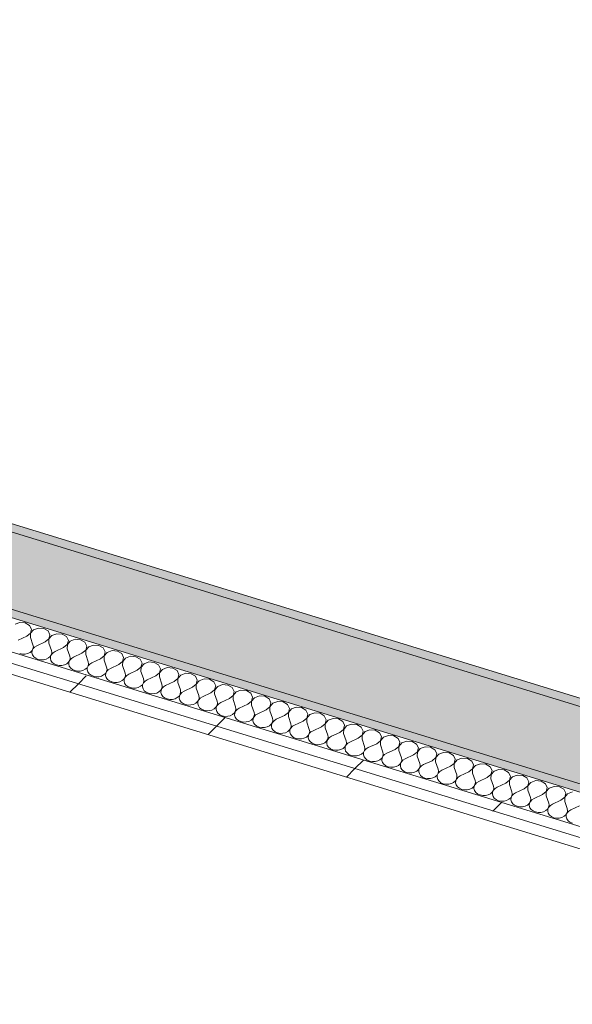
# Model space of a CAD drawing. Header units: millimetres. Extents: x -2220 to 52371, y -4077 to 6953.
# Tile 123 of 228: x 5770 to 6332, y 4032 to 5034. Entities that reach past the tile are written whole.
import ezdxf

# ---------------------------------------------------------------- set-up
doc = ezdxf.new("R2010")
doc.units = ezdxf.units.MM
doc.header["$MEASUREMENT"] = 0
doc.linetypes.add('Wipeout_Contour', pattern=[1000, 0, -1000])
doc.layers.add('12_FAÇ_Façana', color=7, linetype='Continuous')
doc.layers.add('Nuevo_08_E_Envans secs', color=7, linetype='Continuous')
for name, color, linetype, lineweight, true_color in [('12_FAÇ_Façana_Pluma_Nº__102', 7, 'Continuous', 5, 0xcccccc), ('12_FAÇ_Façana_Pluma_Nº__176', 7, 'Continuous', 15, 0x93a0c6), ('Nuevo_08_E_Envans secs_Pluma_Nº__102', 7, 'Continuous', 5, 0xcccccc), ('Nuevo_08_E_Envans secs_Pluma_Nº__177', 7, 'Continuous', 15, 0xf7e046)]:
    doc.layers.add(name, color=color, linetype=linetype, lineweight=lineweight, true_color=true_color)
doc.layers.add('12_FAÇ_Façana_Pluma_Nº__7', color=7, linetype='Continuous', lineweight=5)
doc.layers.add('Nuevo_08_E_Envans secs_Pluma_Nº__1', color=7, linetype='Continuous', lineweight=5)
pattern_1 = [(45, (0, 0), (-183.848, 183.848), [195, -65]), (45, (7e-14, 183.85), (-183.848, 183.848), [195, -65])]

# ---------------------------------------------------------------- blocks, each defined once
blk = doc.blocks.new('*X149')
at = {"layer": 'Nuevo_08_E_Envans secs_Pluma_Nº__102', "color": 254, "linetype": 'Continuous', "lineweight": 5, "true_color": 0xcccccc}
for p, q in [((5769.9, 4420.9), (5764.9, 4419.1)), ((5775.3, 4420.5), (5769.9, 4420.9)), ((5779.7, 4417.9), (5775.3, 4420.5)), ((5776.8, 4406.8), (5780.6, 4409.9)), ((5781.6, 4414), (5779.7, 4417.9)), ((5780.6, 4409.8), (5780.5, 4405.6)), ((5780.6, 4409.9), (5781.6, 4414)), ((5783.6, 4413.4), (5780.6, 4409.8)), ((5788.6, 4415.2), (5783.6, 4413.4)), ((5794.1, 4414.7), (5788.6, 4415.2)), ((5798.5, 4412.2), (5794.1, 4414.7)), ((5800.4, 4408.2), (5798.5, 4412.2)), ((5799.3, 4404.1), (5800.4, 4408.2)), ((5807.3, 4409.4), (5802.4, 4407.6)), ((5812.8, 4409), (5807.3, 4409.4)), ((5817.2, 4406.4), (5812.8, 4409)), ((5776.8, 4406.8), (5768.1, 4402.8)), ((5780.5, 4405.6), (5783.1, 4398.2)), ((5783.5, 4396.1), (5783.1, 4398.2)), ((5795.5, 4401), (5786.9, 4397)), ((5795.5, 4401), (5799.3, 4404.1)), ((5799.4, 4404.1), (5799.3, 4399.9)), ((5799.3, 4399.9), (5801.9, 4392.4)), ((5802.4, 4407.6), (5799.4, 4404.1)), ((5814.3, 4395.3), (5818, 4398.3)), ((5819.1, 4402.5), (5817.2, 4406.4)), ((5818, 4398.3), (5819.1, 4402.5)), ((5818.1, 4398.3), (5818, 4394.1)), ((5821.1, 4401.9), (5818.1, 4398.3)), ((5826.1, 4403.7), (5821.1, 4401.9)), ((5831.6, 4403.2), (5826.1, 4403.7)), ((5835.9, 4400.7), (5831.6, 4403.2)), ((5837.9, 4396.7), (5835.9, 4400.7)), ((5769.6, 4389.1), (5772.3, 4388.6)), ((5772.3, 4388.6), (5775.1, 4388.6)), ((5775.1, 4388.6), (5777.7, 4389.3)), ((5777.7, 4389.3), (5780.1, 4390.4)), ((5780.1, 4390.4), (5781.9, 4392.1)), ((5781.9, 4392.1), (5783, 4394)), ((5782.2, 4392), (5782, 4389.8)), ((5782, 4389.8), (5782.6, 4387.8)), ((5783.1, 4394), (5782.2, 4392)), ((5783, 4394), (5783.5, 4396.1)), ((5784.7, 4395.7), (5783.1, 4394)), ((5786.9, 4397), (5784.7, 4395.7)), ((5800.6, 4386.3), (5801.8, 4388.2)), ((5801.9, 4388.2), (5801, 4386.2)), ((5801.8, 4388.2), (5802.2, 4390.3)), ((5802.2, 4390.3), (5801.9, 4392.4)), ((5803.5, 4390), (5801.9, 4388.2)), ((5805.6, 4391.3), (5803.5, 4390)), ((5814.3, 4395.3), (5805.6, 4391.3)), ((5818, 4394.1), (5820.6, 4386.7)), ((5833, 4389.5), (5824.4, 4385.5)), ((5833, 4389.5), (5836.8, 4392.6)), ((5836.8, 4392.6), (5837.9, 4396.7)), ((5836.9, 4392.6), (5836.8, 4388.4)), ((5836.8, 4388.4), (5839.4, 4380.9)), ((5839.9, 4396.1), (5836.9, 4392.6)), ((5844.8, 4397.9), (5839.9, 4396.1)), ((5850.3, 4397.5), (5844.8, 4397.9)), ((5854.7, 4394.9), (5850.3, 4397.5)), ((5856.6, 4391), (5854.7, 4394.9)), ((5855.5, 4386.8), (5856.6, 4391)), ((5858.6, 4390.4), (5855.6, 4386.8)), ((5863.6, 4392.2), (5858.6, 4390.4)), ((5869.1, 4391.7), (5863.6, 4392.2)), ((5873.4, 4389.2), (5869.1, 4391.7)), ((5875.4, 4385.2), (5873.4, 4389.2)), ((5782.6, 4387.8), (5784, 4385.9)), ((5784, 4385.9), (5785.9, 4384.4)), ((5785.9, 4384.4), (5788.3, 4383.3)), ((5788.3, 4383.3), (5791, 4382.8)), ((5791, 4382.8), (5793.8, 4382.9)), ((5793.8, 4382.9), (5796.5, 4383.5)), ((5796.5, 4383.5), (5798.8, 4384.7)), ((5798.8, 4384.7), (5800.6, 4386.3)), ((5801, 4386.2), (5800.8, 4384.1)), ((5800.8, 4384.1), (5801.4, 4382)), ((5801.4, 4382), (5802.7, 4380.1)), ((5802.7, 4380.1), (5804.7, 4378.6)), ((5804.7, 4378.6), (5807.1, 4377.6)), ((5815.2, 4377.8), (5817.6, 4378.9)), ((5817.6, 4378.9), (5819.4, 4380.6)), ((5819.4, 4380.6), (5820.5, 4382.5)), ((5819.7, 4380.5), (5819.5, 4378.3)), ((5819.5, 4378.3), (5820.1, 4376.3)), ((5820.6, 4382.5), (5819.7, 4380.5)), ((5820.5, 4382.5), (5821, 4384.6)), ((5821, 4384.6), (5820.6, 4386.7)), ((5822.2, 4384.2), (5820.6, 4382.5)), ((5824.4, 4385.5), (5822.2, 4384.2)), ((5839.3, 4376.7), (5839.7, 4378.8)), ((5839.7, 4378.8), (5839.4, 4380.9)), ((5841, 4378.4), (5839.4, 4376.7)), ((5843.1, 4379.8), (5841, 4378.4)), ((5851.8, 4383.8), (5843.1, 4379.8)), ((5851.8, 4383.8), (5855.5, 4386.8)), ((5855.6, 4386.8), (5855.5, 4382.6)), ((5855.5, 4382.6), (5858.1, 4375.2)), ((5870.5, 4378), (5874.3, 4381.1)), ((5874.3, 4381.1), (5875.4, 4385.2)), ((5874.4, 4381.1), (5874.3, 4376.9)), ((5877.3, 4384.6), (5874.4, 4381.1)), ((5882.3, 4386.4), (5877.3, 4384.6)), ((5887.8, 4386), (5882.3, 4386.4)), ((5892.2, 4383.4), (5887.8, 4386)), ((5894.1, 4379.5), (5892.2, 4383.4)), ((5893, 4375.3), (5894.1, 4379.5)), ((5896.1, 4378.9), (5893.1, 4375.3)), ((5901.1, 4380.7), (5896.1, 4378.9)), ((5906.6, 4380.2), (5901.1, 4380.7)), ((5910.9, 4377.6), (5906.6, 4380.2)), ((5807.1, 4377.6), (5809.8, 4377.1)), ((5809.8, 4377.1), (5812.6, 4377.1)), ((5812.6, 4377.1), (5815.2, 4377.8)), ((5820.1, 4376.3), (5821.5, 4374.4)), ((5821.5, 4374.4), (5823.4, 4372.9)), ((5823.4, 4372.9), (5825.8, 4371.8)), ((5825.8, 4371.8), (5828.5, 4371.3)), ((5828.5, 4371.3), (5831.3, 4371.4)), ((5831.3, 4371.4), (5834, 4372)), ((5834, 4372), (5836.3, 4373.2)), ((5836.3, 4373.2), (5838.1, 4374.8)), ((5838.1, 4374.8), (5839.3, 4376.7)), ((5838.4, 4374.7), (5838.3, 4372.6)), ((5838.3, 4372.6), (5838.9, 4370.5)), ((5839.4, 4376.7), (5838.4, 4374.7)), ((5838.9, 4370.5), (5840.2, 4368.6)), ((5840.2, 4368.6), (5842.2, 4367.1)), ((5855, 4367.4), (5856.9, 4369)), ((5856.9, 4369), (5858, 4371)), ((5857.2, 4368.9), (5857, 4366.8)), ((5858.1, 4371), (5857.2, 4368.9)), ((5858, 4371), (5858.5, 4373.1)), ((5858.5, 4373.1), (5858.1, 4375.2)), ((5859.7, 4372.7), (5858.1, 4371)), ((5861.9, 4374), (5859.7, 4372.7)), ((5870.5, 4378), (5861.9, 4374)), ((5874.3, 4376.9), (5876.9, 4369.4)), ((5877.2, 4367.3), (5876.9, 4369.4)), ((5880.6, 4368.3), (5878.5, 4366.9)), ((5889.3, 4372.3), (5880.6, 4368.3)), ((5889.3, 4372.3), (5893, 4375.3)), ((5893.1, 4375.3), (5893, 4371.1)), ((5893, 4371.1), (5895.6, 4363.7)), ((5908, 4366.5), (5911.8, 4369.6)), ((5912.9, 4373.7), (5910.9, 4377.6)), ((5911.8, 4369.6), (5912.9, 4373.7)), ((5911.9, 4369.6), (5911.8, 4365.4)), ((5914.8, 4373.1), (5911.9, 4369.6)), ((5919.8, 4374.9), (5914.8, 4373.1)), ((5925.3, 4374.5), (5919.8, 4374.9)), ((5929.7, 4371.9), (5925.3, 4374.5)), ((5931.6, 4368), (5929.7, 4371.9)), ((5938.6, 4369.2), (5933.6, 4367.3)), ((5944.1, 4368.7), (5938.6, 4369.2)), ((5948.4, 4366.1), (5944.1, 4368.7)), ((5842.2, 4367.1), (5844.6, 4366.1)), ((5844.6, 4366.1), (5847.3, 4365.6)), ((5847.3, 4365.6), (5850.1, 4365.6)), ((5850.1, 4365.6), (5852.7, 4366.3)), ((5852.7, 4366.3), (5855, 4367.4)), ((5857, 4366.8), (5857.6, 4364.8)), ((5857.6, 4364.8), (5859, 4362.9)), ((5859, 4362.9), (5860.9, 4361.4)), ((5860.9, 4361.4), (5863.3, 4360.3)), ((5863.3, 4360.3), (5866, 4359.8)), ((5866, 4359.8), (5868.8, 4359.9)), ((5868.8, 4359.9), (5871.5, 4360.5)), ((5871.5, 4360.5), (5873.8, 4361.7)), ((5873.8, 4361.7), (5875.6, 4363.3)), ((5875.6, 4363.3), (5876.8, 4365.2)), ((5875.9, 4363.2), (5875.8, 4361.1)), ((5875.8, 4361.1), (5876.4, 4359)), ((5876.9, 4365.2), (5875.9, 4363.2)), ((5876.4, 4359), (5877.7, 4357.1)), ((5876.8, 4365.2), (5877.2, 4367.3)), ((5878.5, 4366.9), (5876.9, 4365.2)), ((5894.4, 4357.5), (5895.5, 4359.5)), ((5895.6, 4359.4), (5894.7, 4357.4)), ((5895.5, 4359.5), (5896, 4361.6)), ((5896, 4361.6), (5895.6, 4363.7)), ((5897.2, 4361.2), (5895.6, 4359.4)), ((5899.4, 4362.5), (5897.2, 4361.2)), ((5908, 4366.5), (5899.4, 4362.5)), ((5911.8, 4365.4), (5914.4, 4357.9)), ((5926.8, 4360.8), (5918.1, 4356.8)), ((5926.8, 4360.8), (5930.5, 4363.8)), ((5930.5, 4363.8), (5931.6, 4368)), ((5930.6, 4363.8), (5930.5, 4359.6)), ((5930.5, 4359.6), (5933.1, 4352.2)), ((5933.6, 4367.3), (5930.6, 4363.8)), ((5945.5, 4355), (5949.3, 4358.1)), ((5950.3, 4362.2), (5948.4, 4366.1)), ((5949.3, 4358.1), (5950.3, 4362.2)), ((5952.3, 4361.6), (5949.3, 4358.1)), ((5949.3, 4358.1), (5949.3, 4353.9)), ((5957.3, 4363.4), (5952.3, 4361.6)), ((5962.8, 4363), (5957.3, 4363.4)), ((5967.2, 4360.4), (5962.8, 4363)), ((5969.1, 4356.4), (5967.2, 4360.4)), ((5877.7, 4357.1), (5879.6, 4355.6)), ((5879.6, 4355.6), (5882.1, 4354.6)), ((5882.1, 4354.6), (5884.8, 4354)), ((5884.8, 4354), (5887.6, 4354.1)), ((5887.6, 4354.1), (5890.2, 4354.8)), ((5890.2, 4354.8), (5892.5, 4355.9)), ((5892.5, 4355.9), (5894.4, 4357.5)), ((5894.7, 4357.4), (5894.5, 4355.3)), ((5894.5, 4355.3), (5895.1, 4353.3)), ((5895.1, 4353.3), (5896.4, 4351.4)), ((5896.4, 4351.4), (5898.4, 4349.9)), ((5898.4, 4349.9), (5900.8, 4348.8)), ((5900.8, 4348.8), (5903.5, 4348.3)), ((5903.5, 4348.3), (5906.3, 4348.4)), ((5906.3, 4348.4), (5909, 4349)), ((5909, 4349), (5911.3, 4350.2)), ((5911.3, 4350.2), (5913.1, 4351.8)), ((5913.1, 4351.8), (5914.3, 4353.7)), ((5913.4, 4351.7), (5913.3, 4349.6)), ((5913.3, 4349.6), (5913.9, 4347.5)), ((5914.3, 4353.7), (5913.4, 4351.7)), ((5914.3, 4353.7), (5914.7, 4355.8)), ((5915.9, 4355.4), (5914.3, 4353.7)), ((5914.7, 4355.8), (5914.4, 4357.9)), ((5918.1, 4356.8), (5915.9, 4355.4)), ((5933, 4348), (5933.4, 4350.1)), ((5933.4, 4350.1), (5933.1, 4352.2)), ((5934.7, 4349.7), (5933.1, 4347.9)), ((5936.9, 4351), (5934.7, 4349.7)), ((5945.5, 4355), (5936.9, 4351)), ((5949.3, 4353.9), (5951.9, 4346.4)), ((5964.2, 4349.2), (5955.6, 4345.3)), ((5964.2, 4349.2), (5968, 4352.3)), ((5968, 4352.3), (5969.1, 4356.4)), ((5968.1, 4352.3), (5968, 4348.1)), ((5968, 4348.1), (5970.6, 4340.7)), ((5971.1, 4355.8), (5968.1, 4352.3)), ((5976.1, 4357.7), (5971.1, 4355.8)), ((5981.5, 4357.2), (5976.1, 4357.7)), ((5985.9, 4354.6), (5981.5, 4357.2)), ((5987.8, 4350.7), (5985.9, 4354.6)), ((5986.8, 4346.6), (5987.8, 4350.7)), ((5989.8, 4350.1), (5986.8, 4346.5)), ((5994.8, 4351.9), (5989.8, 4350.1)), ((6000.3, 4351.5), (5994.8, 4351.9)), ((6004.7, 4348.9), (6000.3, 4351.5)), ((6006.6, 4344.9), (6004.7, 4348.9)), ((5913.9, 4347.5), (5915.2, 4345.6)), ((5915.2, 4345.6), (5917.1, 4344.1)), ((5917.1, 4344.1), (5919.6, 4343.1)), ((5919.6, 4343.1), (5922.3, 4342.5)), ((5922.3, 4342.5), (5925, 4342.6)), ((5925, 4342.6), (5927.7, 4343.3)), ((5927.7, 4343.3), (5930, 4344.4)), ((5930, 4344.4), (5931.8, 4346)), ((5931.8, 4346), (5933, 4348)), ((5932.2, 4345.9), (5932, 4343.8)), ((5932, 4343.8), (5932.6, 4341.7)), ((5933.1, 4347.9), (5932.2, 4345.9)), ((5932.6, 4341.7), (5933.9, 4339.9)), ((5933.9, 4339.9), (5935.9, 4338.4)), ((5935.9, 4338.4), (5938.3, 4337.3)), ((5946.5, 4337.5), (5948.8, 4338.7)), ((5948.8, 4338.7), (5950.6, 4340.3)), ((5950.6, 4340.3), (5951.8, 4342.2)), ((5950.9, 4340.2), (5950.8, 4338.1)), ((5950.8, 4338.1), (5951.4, 4336)), ((5951.8, 4342.2), (5950.9, 4340.2)), ((5951.8, 4342.2), (5952.2, 4344.3)), ((5953.4, 4343.9), (5951.8, 4342.2)), ((5952.2, 4344.3), (5951.9, 4346.4)), ((5955.6, 4345.3), (5953.4, 4343.9)), ((5970.5, 4336.5), (5970.9, 4338.6)), ((5970.9, 4338.6), (5970.6, 4340.7)), ((5972.2, 4338.2), (5970.6, 4336.4)), ((5974.3, 4339.5), (5972.2, 4338.2)), ((5983, 4343.5), (5974.3, 4339.5)), ((5983, 4343.5), (5986.8, 4346.6)), ((5986.8, 4346.5), (5986.7, 4342.3)), ((5986.7, 4342.3), (5989.3, 4334.9)), ((6001.7, 4337.7), (6005.5, 4340.8)), ((6005.5, 4340.8), (6006.6, 4344.9)), ((6005.6, 4340.8), (6005.5, 4336.6)), ((6008.6, 4344.3), (6005.6, 4340.8)), ((6013.5, 4346.2), (6008.6, 4344.3)), ((6019, 4345.7), (6013.5, 4346.2)), ((6023.4, 4343.1), (6019, 4345.7)), ((6025.3, 4339.2), (6023.4, 4343.1)), ((6024.3, 4335.1), (6025.3, 4339.2)), ((6027.3, 4338.6), (6024.3, 4335)), ((6032.3, 4340.4), (6027.3, 4338.6)), ((6037.8, 4340), (6032.3, 4340.4)), ((6042.1, 4337.4), (6037.8, 4340)), ((5938.3, 4337.3), (5941, 4336.8)), ((5941, 4336.8), (5943.8, 4336.9)), ((5943.8, 4336.9), (5946.5, 4337.5)), ((5951.4, 4336), (5952.7, 4334.1)), ((5952.7, 4334.1), (5954.6, 4332.6)), ((5954.6, 4332.6), (5957, 4331.5)), ((5957, 4331.5), (5959.8, 4331)), ((5959.8, 4331), (5962.5, 4331.1)), ((5962.5, 4331.1), (5965.2, 4331.7)), ((5965.2, 4331.7), (5967.5, 4332.9)), ((5967.5, 4332.9), (5969.3, 4334.5)), ((5969.3, 4334.5), (5970.5, 4336.5)), ((5969.7, 4334.4), (5969.5, 4332.3)), ((5969.5, 4332.3), (5970.1, 4330.2)), ((5970.6, 4336.4), (5969.7, 4334.4)), ((5970.1, 4330.2), (5971.4, 4328.4)), ((5971.4, 4328.4), (5973.4, 4326.9)), ((5986.3, 4327.2), (5988.1, 4328.8)), ((5988.1, 4328.8), (5989.2, 4330.7)), ((5988.4, 4328.7), (5988.2, 4326.6)), ((5989.3, 4330.7), (5988.4, 4328.7)), ((5989.2, 4330.7), (5989.7, 4332.8)), ((5989.7, 4332.8), (5989.3, 4334.9)), ((5990.9, 4332.4), (5989.3, 4330.7)), ((5993.1, 4333.8), (5990.9, 4332.4)), ((6001.7, 4337.7), (5993.1, 4333.8)), ((6005.5, 4336.6), (6008.1, 4329.2)), ((6008.4, 4327.1), (6008.1, 4329.2)), ((6011.8, 4328), (6009.7, 4326.7)), ((6020.5, 4332), (6011.8, 4328)), ((6020.5, 4332), (6024.3, 4335.1)), ((6024.3, 4335), (6024.2, 4330.8)), ((6024.2, 4330.8), (6026.8, 4323.4)), ((6039.2, 4326.2), (6043, 4329.3)), ((6044.1, 4333.4), (6042.1, 4337.4)), ((6043, 4329.3), (6044.1, 4333.4)), ((6043.1, 4329.3), (6043, 4325.1)), ((6046.1, 4332.8), (6043.1, 4329.3)), ((6051, 4334.6), (6046.1, 4332.8)), ((6056.5, 4334.2), (6051, 4334.6)), ((6060.9, 4331.6), (6056.5, 4334.2)), ((6062.8, 4327.7), (6060.9, 4331.6)), ((6069.8, 4328.9), (6064.8, 4327.1)), ((6075.3, 4328.4), (6069.8, 4328.9)), ((6079.6, 4325.9), (6075.3, 4328.4)), ((5973.4, 4326.9), (5975.8, 4325.8)), ((5975.8, 4325.8), (5978.5, 4325.3)), ((5978.5, 4325.3), (5981.3, 4325.4)), ((5981.3, 4325.4), (5983.9, 4326)), ((5983.9, 4326), (5986.3, 4327.2)), ((5988.2, 4326.6), (5988.9, 4324.5)), ((5988.9, 4324.5), (5990.2, 4322.6)), ((5990.2, 4322.6), (5992.1, 4321.1)), ((5992.1, 4321.1), (5994.5, 4320)), ((5994.5, 4320), (5997.2, 4319.5)), ((5997.2, 4319.5), (6000, 4319.6)), ((6000, 4319.6), (6002.7, 4320.2)), ((6002.7, 4320.2), (6005, 4321.4)), ((6005, 4321.4), (6006.8, 4323)), ((6006.8, 4323), (6008, 4325)), ((6007.2, 4322.9), (6007, 4320.8)), ((6007, 4320.8), (6007.6, 4318.7)), ((6008.1, 4324.9), (6007.2, 4322.9)), ((6007.6, 4318.7), (6008.9, 4316.9)), ((6008, 4325), (6008.4, 4327.1)), ((6009.7, 4326.7), (6008.1, 4324.9)), ((6025.6, 4317.3), (6026.7, 4319.2)), ((6026.8, 4319.2), (6025.9, 4317.2)), ((6026.7, 4319.2), (6027.2, 4321.3)), ((6027.2, 4321.3), (6026.8, 4323.4)), ((6028.4, 4320.9), (6026.8, 4319.2)), ((6030.6, 4322.3), (6028.4, 4320.9)), ((6039.2, 4326.2), (6030.6, 4322.3)), ((6043, 4325.1), (6045.6, 4317.7)), ((6058, 4320.5), (6049.3, 4316.5)), ((6058, 4320.5), (6061.7, 4323.6)), ((6061.7, 4323.6), (6062.8, 4327.7)), ((6061.8, 4323.5), (6061.7, 4319.3)), ((6061.7, 4319.3), (6064.3, 4311.9)), ((6064.8, 4327.1), (6061.8, 4323.5)), ((6081.6, 4321.9), (6079.6, 4325.9)), ((6080.5, 4317.8), (6081.6, 4321.9)), ((6083.5, 4321.3), (6080.6, 4317.8)), ((6088.5, 4323.1), (6083.5, 4321.3)), ((6094, 4322.7), (6088.5, 4323.1)), ((6098.4, 4320.1), (6094, 4322.7)), ((6100.3, 4316.2), (6098.4, 4320.1)), ((6008.9, 4316.9), (6010.9, 4315.3)), ((6010.9, 4315.3), (6013.3, 4314.3)), ((6013.3, 4314.3), (6016, 4313.8)), ((6016, 4313.8), (6018.8, 4313.8)), ((6018.8, 4313.8), (6021.4, 4314.5)), ((6021.4, 4314.5), (6023.8, 4315.7)), ((6023.8, 4315.7), (6025.6, 4317.3)), ((6025.9, 4317.2), (6025.7, 4315.1)), ((6025.7, 4315.1), (6026.3, 4313)), ((6026.3, 4313), (6027.7, 4311.1)), ((6027.7, 4311.1), (6029.6, 4309.6)), ((6029.6, 4309.6), (6032, 4308.5)), ((6032, 4308.5), (6034.7, 4308)), ((6034.7, 4308), (6037.5, 4308.1)), ((6037.5, 4308.1), (6040.2, 4308.7)), ((6040.2, 4308.7), (6042.5, 4309.9)), ((6042.5, 4309.9), (6044.3, 4311.5)), ((6044.3, 4311.5), (6045.5, 4313.4)), ((6044.6, 4311.4), (6044.5, 4309.3)), ((6044.5, 4309.3), (6045.1, 4307.2)), ((6045.6, 4313.4), (6044.6, 4311.4)), ((6045.5, 4313.4), (6045.9, 4315.5)), ((6045.9, 4315.5), (6045.6, 4317.7)), ((6047.2, 4315.2), (6045.6, 4313.4)), ((6049.3, 4316.5), (6047.2, 4315.2)), ((6064.2, 4307.7), (6064.7, 4309.8)), ((6064.7, 4309.8), (6064.3, 4311.9)), ((6065.9, 4309.4), (6064.3, 4307.7)), ((6068.1, 4310.7), (6065.9, 4309.4)), ((6076.7, 4314.7), (6068.1, 4310.7)), ((6076.7, 4314.7), (6080.5, 4317.8)), ((6080.6, 4317.8), (6080.5, 4313.6)), ((6080.5, 4313.6), (6083.1, 4306.1)), ((6095.5, 4309), (6086.8, 4305)), ((6095.5, 4309), (6099.2, 4312.1)), ((6099.2, 4312.1), (6100.3, 4316.2)), ((6099.3, 4312), (6099.2, 4307.8)), ((6102.3, 4315.6), (6099.3, 4312)), ((6107.3, 4317.4), (6102.3, 4315.6)), ((6112.8, 4316.9), (6107.3, 4317.4)), ((6117.1, 4314.4), (6112.8, 4316.9)), ((6119.1, 4310.4), (6117.1, 4314.4)), ((6118, 4306.3), (6119.1, 4310.4)), ((6121, 4309.8), (6118.1, 4306.3)), ((6126, 4311.6), (6121, 4309.8)), ((6131.5, 4311.2), (6126, 4311.6)), ((6135.9, 4308.6), (6131.5, 4311.2)), ((6137.8, 4304.7), (6135.9, 4308.6)), ((6045.1, 4307.2), (6046.4, 4305.4)), ((6046.4, 4305.4), (6048.4, 4303.8)), ((6048.4, 4303.8), (6050.8, 4302.8)), ((6050.8, 4302.8), (6053.5, 4302.3)), ((6053.5, 4302.3), (6056.3, 4302.3)), ((6056.3, 4302.3), (6058.9, 4303)), ((6058.9, 4303), (6061.3, 4304.2)), ((6061.3, 4304.2), (6063.1, 4305.8)), ((6063.1, 4305.8), (6064.2, 4307.7)), ((6063.4, 4305.7), (6063.2, 4303.5)), ((6063.2, 4303.5), (6063.8, 4301.5)), ((6064.3, 4307.7), (6063.4, 4305.7)), ((6063.8, 4301.5), (6065.2, 4299.6)), ((6065.2, 4299.6), (6067.1, 4298.1)), ((6067.1, 4298.1), (6069.5, 4297)), ((6077.7, 4297.2), (6080, 4298.4)), ((6080, 4298.4), (6081.8, 4300)), ((6081.8, 4300), (6083, 4301.9)), ((6082.1, 4299.9), (6082, 4297.8)), ((6083.1, 4301.9), (6082.1, 4299.9)), ((6083, 4301.9), (6083.4, 4304)), ((6083.4, 4304), (6083.1, 4306.1)), ((6084.7, 4303.7), (6083.1, 4301.9)), ((6086.8, 4305), (6084.7, 4303.7)), ((6099.2, 4307.8), (6101.8, 4300.4)), ((6101.7, 4296.2), (6102.2, 4298.3)), ((6102.2, 4298.3), (6101.8, 4300.4)), ((6103.4, 4297.9), (6101.8, 4296.2)), ((6105.6, 4299.2), (6103.4, 4297.9)), ((6114.2, 4303.2), (6105.6, 4299.2)), ((6114.2, 4303.2), (6118, 4306.3)), ((6118.1, 4306.3), (6118, 4302.1)), ((6118, 4302.1), (6120.6, 4294.6)), ((6133, 4297.5), (6136.7, 4300.5)), ((6136.7, 4300.5), (6137.8, 4304.7)), ((6136.8, 4300.5), (6136.7, 4296.3)), ((6139.8, 4304.1), (6136.8, 4300.5)), ((6144.8, 4305.9), (6139.8, 4304.1)), ((6150.3, 4305.4), (6144.8, 4305.9)), ((6154.6, 4302.9), (6150.3, 4305.4)), ((6156.6, 4298.9), (6154.6, 4302.9)), ((6155.5, 4294.8), (6156.6, 4298.9)), ((6158.5, 4298.3), (6155.5, 4294.8)), ((6163.5, 4300.1), (6158.5, 4298.3)), ((6169, 4299.7), (6163.5, 4300.1)), ((6173.4, 4297.1), (6169, 4299.7)), ((6069.5, 4297), (6072.2, 4296.5)), ((6072.2, 4296.5), (6075, 4296.6)), ((6075, 4296.6), (6077.7, 4297.2)), ((6082, 4297.8), (6082.6, 4295.7)), ((6082.6, 4295.7), (6083.9, 4293.9)), ((6083.9, 4293.9), (6085.9, 4292.3)), ((6085.9, 4292.3), (6088.3, 4291.3)), ((6088.3, 4291.3), (6091, 4290.8)), ((6091, 4290.8), (6093.8, 4290.8)), ((6093.8, 4290.8), (6096.4, 4291.5)), ((6096.4, 4291.5), (6098.7, 4292.7)), ((6098.7, 4292.7), (6100.6, 4294.3)), ((6100.6, 4294.3), (6101.7, 4296.2)), ((6100.9, 4294.2), (6100.7, 4292)), ((6100.7, 4292), (6101.3, 4290)), ((6101.8, 4296.2), (6100.9, 4294.2)), ((6101.3, 4290), (6102.7, 4288.1)), ((6102.7, 4288.1), (6104.6, 4286.6)), ((6117.5, 4286.9), (6119.3, 4288.5)), ((6119.3, 4288.5), (6120.5, 4290.4)), ((6119.6, 4288.4), (6119.5, 4286.3)), ((6120.5, 4290.4), (6119.6, 4288.4)), ((6120.5, 4290.4), (6120.9, 4292.5)), ((6122.1, 4292.2), (6120.5, 4290.4)), ((6120.9, 4292.5), (6120.6, 4294.6)), ((6124.3, 4293.5), (6122.1, 4292.2)), ((6133, 4297.5), (6124.3, 4293.5)), ((6136.7, 4296.3), (6139.3, 4288.9)), ((6139.6, 4286.8), (6139.3, 4288.9)), ((6151.7, 4291.7), (6143.1, 4287.7)), ((6151.7, 4291.7), (6155.5, 4294.8)), ((6155.5, 4294.8), (6155.5, 4290.6)), ((6155.5, 4290.6), (6158.1, 4283.1)), ((6170.5, 4286), (6174.2, 4289)), ((6175.3, 4293.2), (6173.4, 4297.1)), ((6174.2, 4289), (6175.3, 4293.2)), ((6174.3, 4289), (6174.2, 4284.8)), ((6177.3, 4292.6), (6174.3, 4289)), ((6182.3, 4294.4), (6177.3, 4292.6)), ((6187.7, 4293.9), (6182.3, 4294.4)), ((6192.1, 4291.4), (6187.7, 4293.9)), ((6194, 4287.4), (6192.1, 4291.4)), ((6201, 4288.6), (6196, 4286.8)), ((6206.5, 4288.2), (6201, 4288.6)), ((6210.9, 4285.6), (6206.5, 4288.2)), ((6104.6, 4286.6), (6107, 4285.5)), ((6107, 4285.5), (6109.7, 4285)), ((6109.7, 4285), (6112.5, 4285.1)), ((6112.5, 4285.1), (6115.2, 4285.7)), ((6115.2, 4285.7), (6117.5, 4286.9)), ((6119.5, 4286.3), (6120.1, 4284.2)), ((6120.1, 4284.2), (6121.4, 4282.4)), ((6121.4, 4282.4), (6123.3, 4280.8)), ((6123.3, 4280.8), (6125.8, 4279.8)), ((6125.8, 4279.8), (6128.5, 4279.3)), ((6128.5, 4279.3), (6131.3, 4279.3)), ((6131.3, 4279.3), (6133.9, 4280)), ((6133.9, 4280), (6136.2, 4281.1)), ((6136.2, 4281.1), (6138, 4282.8)), ((6138, 4282.8), (6139.2, 4284.7)), ((6138.4, 4282.7), (6138.2, 4280.5)), ((6138.2, 4280.5), (6138.8, 4278.5)), ((6139.3, 4284.7), (6138.4, 4282.7)), ((6138.8, 4278.5), (6140.1, 4276.6)), ((6139.2, 4284.7), (6139.6, 4286.8)), ((6140.9, 4286.4), (6139.3, 4284.7)), ((6143.1, 4287.7), (6140.9, 4286.4)), ((6156.8, 4277), (6158, 4278.9)), ((6158, 4278.9), (6157.1, 4276.9)), ((6158, 4278.9), (6158.4, 4281)), ((6159.6, 4280.6), (6158, 4278.9)), ((6158.4, 4281), (6158.1, 4283.1)), ((6161.8, 4282), (6159.6, 4280.6)), ((6170.5, 4286), (6161.8, 4282)), ((6174.2, 4284.8), (6176.8, 4277.4)), ((6189.2, 4280.2), (6180.5, 4276.2)), ((6189.2, 4280.2), (6193, 4283.3)), ((6193, 4283.3), (6192.9, 4279.1)), ((6192.9, 4279.1), (6195.5, 4271.6)), ((6193, 4283.3), (6194, 4287.4)), ((6196, 4286.8), (6193, 4283.3)), ((6212.8, 4281.7), (6210.9, 4285.6)), ((6211.7, 4277.5), (6212.8, 4281.7)), ((6214.8, 4281.1), (6211.8, 4277.5)), ((6219.7, 4282.9), (6214.8, 4281.1)), ((6225.2, 4282.4), (6219.7, 4282.9)), ((6229.6, 4279.8), (6225.2, 4282.4)), ((6231.5, 4275.9), (6229.6, 4279.8)), ((6140.1, 4276.6), (6142.1, 4275.1)), ((6142.1, 4275.1), (6144.5, 4274)), ((6144.5, 4274), (6147.2, 4273.5)), ((6147.2, 4273.5), (6150, 4273.6)), ((6150, 4273.6), (6152.7, 4274.2)), ((6152.7, 4274.2), (6155, 4275.4)), ((6155, 4275.4), (6156.8, 4277)), ((6157.1, 4276.9), (6157, 4274.8)), ((6157, 4274.8), (6157.6, 4272.7)), ((6157.6, 4272.7), (6158.9, 4270.8)), ((6158.9, 4270.8), (6160.8, 4269.3)), ((6160.8, 4269.3), (6163.3, 4268.3)), ((6163.3, 4268.3), (6166, 4267.8)), ((6168.7, 4267.8), (6171.4, 4268.5)), ((6171.4, 4268.5), (6173.7, 4269.6)), ((6173.7, 4269.6), (6175.5, 4271.3)), ((6175.5, 4271.3), (6176.7, 4273.2)), ((6175.9, 4271.2), (6175.7, 4269)), ((6175.7, 4269), (6176.3, 4267)), ((6176.8, 4273.2), (6175.9, 4271.2)), ((6176.7, 4273.2), (6177.1, 4275.3)), ((6177.1, 4275.3), (6176.8, 4277.4)), ((6178.4, 4274.9), (6176.8, 4273.2)), ((6180.5, 4276.2), (6178.4, 4274.9)), ((6195.9, 4269.5), (6195.5, 4271.6)), ((6195.5, 4267.4), (6195.9, 4269.5)), ((6197.1, 4269.1), (6195.5, 4267.4)), ((6199.3, 4270.5), (6197.1, 4269.1)), ((6207.9, 4274.5), (6199.3, 4270.5)), ((6207.9, 4274.5), (6211.7, 4277.5)), ((6211.8, 4277.5), (6211.7, 4273.3)), ((6211.7, 4273.3), (6214.3, 4265.9)), ((6226.7, 4268.7), (6218, 4264.7)), ((6226.7, 4268.7), (6230.5, 4271.8)), ((6230.5, 4271.8), (6230.4, 4267.6)), ((6230.5, 4271.8), (6231.5, 4275.9)), ((6233.5, 4275.3), (6230.5, 4271.8)), ((6238.5, 4277.1), (6233.5, 4275.3)), ((6244, 4276.7), (6238.5, 4277.1)), ((6248.3, 4274.1), (6244, 4276.7)), ((6250.3, 4270.2), (6248.3, 4274.1)), ((6249.2, 4266), (6250.3, 4270.2)), ((6252.3, 4269.5), (6249.3, 4266)), ((6257.2, 4271.4), (6252.3, 4269.5)), ((6262.7, 4270.9), (6257.2, 4271.4)), ((6267.1, 4268.3), (6262.7, 4270.9)), ((6269, 4264.4), (6267.1, 4268.3)), ((6166, 4267.8), (6168.7, 4267.8)), ((6176.3, 4267), (6177.6, 4265.1)), ((6177.6, 4265.1), (6179.6, 4263.6)), ((6179.6, 4263.6), (6182, 4262.5)), ((6182, 4262.5), (6184.7, 4262)), ((6184.7, 4262), (6187.5, 4262.1)), ((6187.5, 4262.1), (6190.1, 4262.7)), ((6190.1, 4262.7), (6192.5, 4263.9)), ((6192.5, 4263.9), (6194.3, 4265.5)), ((6194.3, 4265.5), (6195.5, 4267.4)), ((6194.6, 4265.4), (6194.4, 4263.3)), ((6194.4, 4263.3), (6195.1, 4261.2)), ((6195.5, 4267.4), (6194.6, 4265.4)), ((6195.1, 4261.2), (6196.4, 4259.3)), ((6196.4, 4259.3), (6198.3, 4257.8)), ((6208.9, 4257), (6211.2, 4258.1)), ((6211.2, 4258.1), (6213, 4259.7)), ((6213, 4259.7), (6214.2, 4261.7)), ((6213.4, 4259.6), (6213.2, 4257.5)), ((6214.3, 4261.7), (6213.4, 4259.6)), ((6214.2, 4261.7), (6214.6, 4263.8)), ((6214.6, 4263.8), (6214.3, 4265.9)), ((6215.9, 4263.4), (6214.3, 4261.7)), ((6218, 4264.7), (6215.9, 4263.4)), ((6230.4, 4267.6), (6233, 4260.1)), ((6232.9, 4255.9), (6233.4, 4258)), ((6233.4, 4258), (6233, 4260.1)), ((6236.8, 4259), (6234.6, 4257.6)), ((6245.4, 4263), (6236.8, 4259)), ((6245.4, 4263), (6249.2, 4266)), ((6249.3, 4266), (6249.2, 4261.8)), ((6249.2, 4261.8), (6251.8, 4254.4)), ((6264.2, 4257.2), (6267.9, 4260.3)), ((6267.9, 4260.3), (6269, 4264.4)), ((6268, 4260.3), (6267.9, 4256.1)), ((6271, 4263.8), (6268, 4260.3)), ((6276, 4265.6), (6271, 4263.8)), ((6281.5, 4265.2), (6276, 4265.6)), ((6285.8, 4262.6), (6281.5, 4265.2)), ((6287.8, 4258.7), (6285.8, 4262.6)), ((6286.7, 4254.5), (6287.8, 4258.7)), ((6289.7, 4258), (6286.8, 4254.5)), ((6294.7, 4259.9), (6289.7, 4258)), ((6300.2, 4259.4), (6294.7, 4259.9)), ((6304.6, 4256.8), (6300.2, 4259.4)), ((6198.3, 4257.8), (6200.7, 4256.8)), ((6200.7, 4256.8), (6203.4, 4256.2)), ((6203.4, 4256.2), (6206.2, 4256.3)), ((6206.2, 4256.3), (6208.9, 4257)), ((6213.2, 4257.5), (6213.8, 4255.5)), ((6213.8, 4255.5), (6215.1, 4253.6)), ((6215.1, 4253.6), (6217.1, 4252.1)), ((6217.1, 4252.1), (6219.5, 4251)), ((6219.5, 4251), (6222.2, 4250.5)), ((6222.2, 4250.5), (6225, 4250.6)), ((6225, 4250.6), (6227.6, 4251.2)), ((6227.6, 4251.2), (6230, 4252.4)), ((6230, 4252.4), (6231.8, 4254)), ((6231.8, 4254), (6232.9, 4255.9)), ((6232.1, 4253.9), (6231.9, 4251.8)), ((6231.9, 4251.8), (6232.5, 4249.7)), ((6233, 4255.9), (6232.1, 4253.9)), ((6232.5, 4249.7), (6233.9, 4247.8)), ((6234.6, 4257.6), (6233, 4255.9)), ((6233.9, 4247.8), (6235.8, 4246.3)), ((6248.7, 4246.6), (6250.5, 4248.2)), ((6250.5, 4248.2), (6251.7, 4250.2)), ((6250.8, 4248.1), (6250.7, 4246)), ((6251.8, 4250.1), (6250.8, 4248.1)), ((6251.7, 4250.2), (6252.1, 4252.3)), ((6252.1, 4252.3), (6251.8, 4254.4)), ((6253.4, 4251.9), (6251.8, 4250.1)), ((6255.5, 4253.2), (6253.4, 4251.9)), ((6264.2, 4257.2), (6255.5, 4253.2)), ((6267.9, 4256.1), (6270.5, 4248.6)), ((6270.9, 4246.5), (6270.5, 4248.6)), ((6282.9, 4251.5), (6274.3, 4247.5)), ((6282.9, 4251.5), (6286.7, 4254.5)), ((6286.8, 4254.5), (6286.7, 4250.3)), ((6286.7, 4250.3), (6289.3, 4242.9)), ((6301.7, 4245.7), (6305.4, 4248.8)), ((6306.5, 4252.9), (6304.6, 4256.8)), ((6305.4, 4248.8), (6306.5, 4252.9)), ((6305.5, 4248.8), (6305.4, 4244.5)), ((6308.5, 4252.3), (6305.5, 4248.8)), ((6313.5, 4254.1), (6308.5, 4252.3)), ((6319, 4253.7), (6313.5, 4254.1)), ((6323.3, 4251.1), (6319, 4253.7)), ((6325.3, 4247.1), (6323.3, 4251.1)), ((6332.2, 4248.4), (6327.2, 4246.5)), ((6235.8, 4246.3), (6238.2, 4245.3)), ((6238.2, 4245.3), (6240.9, 4244.7)), ((6240.9, 4244.7), (6243.7, 4244.8)), ((6243.7, 4244.8), (6246.4, 4245.5)), ((6246.4, 4245.5), (6248.7, 4246.6)), ((6250.7, 4246), (6251.3, 4243.9)), ((6251.3, 4243.9), (6252.6, 4242.1)), ((6252.6, 4242.1), (6254.6, 4240.6)), ((6254.6, 4240.6), (6257, 4239.5)), ((6257, 4239.5), (6259.7, 4239)), ((6259.7, 4239), (6262.5, 4239.1)), ((6262.5, 4239.1), (6265.1, 4239.7)), ((6265.1, 4239.7), (6267.5, 4240.9)), ((6267.5, 4240.9), (6269.3, 4242.5)), ((6269.3, 4242.5), (6270.4, 4244.4)), ((6269.6, 4242.4), (6269.4, 4240.3)), ((6269.4, 4240.3), (6270, 4238.2)), ((6270.5, 4244.4), (6269.6, 4242.4)), ((6270, 4238.2), (6271.4, 4236.3)), ((6270.4, 4244.4), (6270.9, 4246.5)), ((6272.1, 4246.1), (6270.5, 4244.4)), ((6274.3, 4247.5), (6272.1, 4246.1)), ((6288, 4236.7), (6289.2, 4238.7)), ((6289.3, 4238.6), (6288.3, 4236.6)), ((6289.2, 4238.7), (6289.6, 4240.8)), ((6289.6, 4240.8), (6289.3, 4242.9)), ((6290.9, 4240.4), (6289.3, 4238.6)), ((6293, 4241.7), (6290.9, 4240.4)), ((6301.7, 4245.7), (6293, 4241.7)), ((6305.4, 4244.5), (6308, 4237.1)), ((6320.4, 4239.9), (6311.8, 4236)), ((6320.4, 4239.9), (6324.2, 4243)), ((6324.2, 4243), (6325.3, 4247.1)), ((6324.3, 4243), (6324.2, 4238.8)), ((6324.2, 4238.8), (6326.8, 4231.4)), ((6327.2, 4246.5), (6324.3, 4243)), ((6271.4, 4236.3), (6273.3, 4234.8)), ((6273.3, 4234.8), (6275.7, 4233.8)), ((6275.7, 4233.8), (6278.4, 4233.2)), ((6278.4, 4233.2), (6281.2, 4233.3)), ((6281.2, 4233.3), (6283.9, 4234)), ((6283.9, 4234), (6286.2, 4235.1)), ((6286.2, 4235.1), (6288, 4236.7)), ((6288.3, 4236.6), (6288.2, 4234.5)), ((6288.2, 4234.5), (6288.8, 4232.4)), ((6288.8, 4232.4), (6290.1, 4230.6)), ((6290.1, 4230.6), (6292.1, 4229.1)), ((6292.1, 4229.1), (6294.5, 4228)), ((6294.5, 4228), (6297.2, 4227.5)), ((6300, 4227.6), (6302.6, 4228.2)), ((6302.6, 4228.2), (6304.9, 4229.4)), ((6304.9, 4229.4), (6306.8, 4231)), ((6306.8, 4231), (6307.9, 4232.9)), ((6307.1, 4230.9), (6306.9, 4228.8)), ((6306.9, 4228.8), (6307.5, 4226.7)), ((6308, 4232.9), (6307.1, 4230.9)), ((6307.9, 4232.9), (6308.4, 4235)), ((6308.4, 4235), (6308, 4237.1)), ((6309.6, 4234.6), (6308, 4232.9)), ((6311.8, 4236), (6309.6, 4234.6)), ((6326.7, 4227.2), (6327.1, 4229.3)), ((6328.3, 4228.9), (6326.7, 4227.1)), ((6327.1, 4229.3), (6326.8, 4231.4)), ((6330.5, 4230.2), (6328.3, 4228.9)), ((6339.2, 4234.2), (6330.5, 4230.2)), ((6297.2, 4227.5), (6300, 4227.6)), ((6307.5, 4226.7), (6308.9, 4224.8)), ((6308.9, 4224.8), (6310.8, 4223.3)), ((6310.8, 4223.3), (6313.2, 4222.2)), ((6313.2, 4222.2), (6315.9, 4221.7)), ((6315.9, 4221.7), (6318.7, 4221.8)), ((6318.7, 4221.8), (6321.4, 4222.4)), ((6321.4, 4222.4), (6323.7, 4223.6)), ((6323.7, 4223.6), (6325.5, 4225.2)), ((6325.5, 4225.2), (6326.7, 4227.2)), ((6325.8, 4225.1), (6325.7, 4223)), ((6325.7, 4223), (6326.3, 4220.9)), ((6326.7, 4227.1), (6325.8, 4225.1)), ((6326.3, 4220.9), (6327.6, 4219.1)), ((6327.6, 4219.1), (6329.5, 4217.6)), ((6329.5, 4217.6), (6332, 4216.5))]:
    blk.add_line(p, q, dxfattribs=at)
blk = doc.blocks.new('Elem Sección_114_1')
at = {"layer": 'Nuevo_08_E_Envans secs', "lineweight": 0}
blk.add_blockref('*X149', (0, 0), dxfattribs=at)
at = {"color": 254, "linetype": 'Wipeout_Contour', "lineweight": 0, "ltscale": 48500.573799}
blk.add_wipeout([(4039.9, 4907.8), (4052.6, 4903.8), (9215.5, 3319.4), (9228.3, 3315.5), (9233.4, 3325.2), (4045, 4917.5)], dxfattribs=at).dxf.layer = 'Nuevo_08_E_Envans secs'
at = {"layer": 'Nuevo_08_E_Envans secs_Pluma_Nº__177', "linetype": 'Continuous', "lineweight": 15, "true_color": 0xf7e046}
h = blk.add_hatch(dxfattribs=at)
h.set_pattern_fill('Panellat_HPL_0001', color=53, style=0, pattern_type=2)
h.set_pattern_definition(pattern_1)
h.paths.add_polyline_path([(4039.9, 4907.8), (4052.6, 4903.8), (9215.5, 3319.4), (9228.3, 3315.5), (9233.4, 3325.2), (4045, 4917.5)])
at = {"color": 254, "linetype": 'Wipeout_Contour', "lineweight": 0, "ltscale": 32294.627447}
blk.add_wipeout([(4047.5, 4894.1), (9210.3, 3309.7), (9215.5, 3319.4), (4052.6, 4903.8)], dxfattribs=at).dxf.layer = 'Nuevo_08_E_Envans secs'
at = {"layer": 'Nuevo_08_E_Envans secs_Pluma_Nº__177', "linetype": 'Continuous', "lineweight": 15, "true_color": 0xf7e046}
h = blk.add_hatch(dxfattribs=at)
h.set_pattern_fill('Panellat_HPL_0001', color=53, style=0, pattern_type=2)
h.set_pattern_definition(pattern_1)
h.paths.add_polyline_path([(4047.5, 4894.1), (9210.3, 3309.7), (9215.5, 3319.4), (4052.6, 4903.8)])
at = {"layer": 'Nuevo_08_E_Envans secs_Pluma_Nº__1', "color": 7, "linetype": 'Continuous', "lineweight": 5}
for p, q in [((4045, 4917.5), (9233.4, 3325.2)), ((4052.6, 4903.8), (9215.5, 3319.4)), ((4060.3, 4890.2), (9197.5, 3313.6))]:
    blk.add_line(p, q, dxfattribs=at)
blk = doc.blocks.new('Elem Sección_128_1')
at = {"layer": '12_FAÇ_Façana_Pluma_Nº__102', "linetype": 'Continuous', "lineweight": 0, "true_color": 0xe5e5e5}
blk.add_hatch(color=254, dxfattribs=at).paths.add_polyline_path([(9291.6, 3350.9), (9327.4, 3418.3), (4101.6, 5022.1), (4062.2, 5034.2), (4026.5, 4966.7)])
at = {"layer": '12_FAÇ_Façana_Pluma_Nº__176', "linetype": 'Continuous', "lineweight": 0, "true_color": 0x495063}
for points in [[(4105.6, 5029.6), (4101.6, 5022.1), (9327.4, 3418.3), (9331.3, 3425.8)], [(4022.5, 4959.2), (9287.7, 3343.4), (9291.6, 3350.9), (4026.5, 4966.7)]]:
    blk.add_hatch(color=251, dxfattribs=at).paths.add_polyline_path(points)
at = {"layer": '12_FAÇ_Façana_Pluma_Nº__7', "color": 7, "linetype": 'Continuous', "lineweight": 5}
for p, q in [((4101.6, 5022.1), (9327.4, 3418.3)), ((4115.4, 5026.6), (9331.3, 3425.8)), ((4022.5, 4959.2), (9287.7, 3343.4)), ((4026.5, 4966.7), (9291.6, 3350.9))]:
    blk.add_line(p, q, dxfattribs=at)

msp = doc.modelspace()

# ---------------------------------------------------------------- block references
at = {"layer": 'Nuevo_08_E_Envans secs', "lineweight": 0}
msp.add_blockref('Elem Sección_114_1', (0, 0), dxfattribs=at)

# ---------------------------------------------------------------- next in the draw order: block references
at = {"layer": '12_FAÇ_Façana', "lineweight": 0}
msp.add_blockref('Elem Sección_128_1', (0, 0), dxfattribs=at)

doc.saveas('drawing.dxf')
